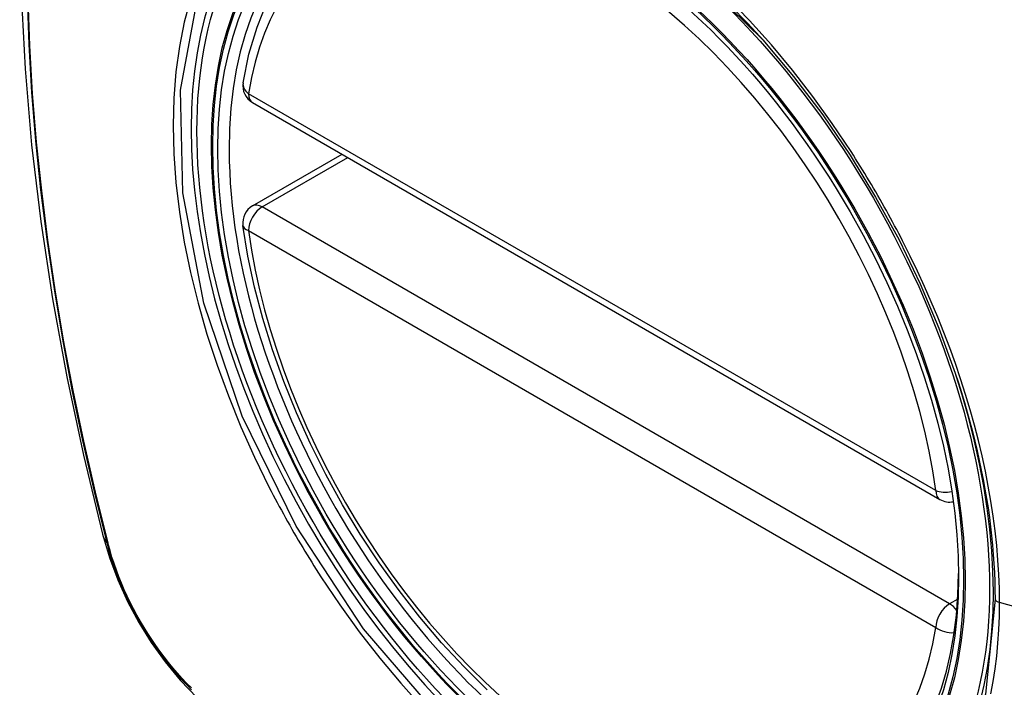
# Model space of a CAD drawing. Header units: inches. Extents: x 18 to 202, y 13 to 131.
# Tile 45 of 54: x 191.097 to 191.699, y 77.102 to 77.51. Entities that reach past the tile are written whole.
import ezdxf

# ---------------------------------------------------------------- set-up
doc = ezdxf.new("R2010")
doc.units = ezdxf.units.IN
doc.header["$MEASUREMENT"] = 0
doc.layers.add('Visible Edges(ANSI)', color=7, linetype='Continuous', lineweight=25)
doc.layers.add('Visible Tangent Edges(ANSI)', color=7, linetype='Continuous', lineweight=25)

msp = doc.modelspace()

# ---------------------------------------------------------------- linework, layer by layer
at = {"layer": 'Visible Edges(ANSI)'}
for p, q in [((191.23945, 77.45918), (191.65919, 77.21684)), ((191.23945, 77.39606), (191.29411, 77.42762))]:
    msp.add_line(p, q, dxfattribs=at)
at = {"layer": 'Visible Edges(ANSI)', "flags": 128}
for points in [[(191.15134, 77.90289), (191.1385, 77.86483), (191.12744, 77.82565), (191.11814, 77.78541), (191.11058, 77.74419), (191.10474, 77.70205), (191.10059, 77.65906), (191.09812, 77.61526), (191.0973, 77.57074), (191.09811, 77.52554), (191.10054, 77.47973), (191.10456, 77.43338), (191.11016, 77.38654), (191.1173, 77.33929), (191.12599, 77.29169), (191.13618, 77.24382), (191.14785, 77.19573)], [(191.2337, 77.47131), (191.23729, 77.48879), (191.24222, 77.50528), (191.24847, 77.52068), (191.25603, 77.53488), (191.26489, 77.54777), (191.275, 77.55925), (191.28631, 77.56919), (191.29873, 77.57751)], [(191.55112, 77.49743), (191.56987, 77.4751), (191.58763, 77.45161), (191.60436, 77.42701), (191.61993, 77.40151), (191.63423, 77.37528), (191.64715, 77.34851), (191.65862, 77.32137), (191.66857, 77.29401)], [(191.38269, 77.10067), (191.36861, 77.11457), (191.35493, 77.12933), (191.34169, 77.14489), (191.32897, 77.16117), (191.31682, 77.1781), (191.30528, 77.1956), (191.2944, 77.21359), (191.28426, 77.23201), (191.27487, 77.25075), (191.26629, 77.26974), (191.25855, 77.2889), (191.25169, 77.30814), (191.24575, 77.32737), (191.24074, 77.34652), (191.2367, 77.36549), (191.23365, 77.38422)], [(191.14785, 77.19573), (191.15209, 77.18144), (191.15723, 77.16771), (191.16322, 77.15451), (191.17002, 77.14179), (191.17764, 77.12954), (191.18608, 77.11775), (191.19539, 77.10644), (191.20565, 77.09562)]]:
    msp.add_lwpolyline(points, dxfattribs=at)
at = {"layer": 'Visible Edges(ANSI)'}
for centre, start, end in [((191.24535, 77.46941), 170.71815, 240), ((191.24535, 77.38583), 120, 187.82827), ((191.66509, 77.22707), 240, 281.23954)]:
    msp.add_arc(centre, 0.01181, start, end, dxfattribs=at)
msp.add_ellipse((191.44443, 77.30022), major_axis=(-0.15994, 0.27703), ratio=0.57735, dxfattribs=at)
msp.add_ellipse((191.44791, 77.30223), major_axis=(0.15748, -0.27276), ratio=0.57735, start_param=2.363977, end_param=7.060801, dxfattribs=at)
at = {"layer": 'Visible Tangent Edges(ANSI)'}
for p, q in [((191.65674, 77.22225), (191.237, 77.46458)), ((191.24535, 77.39547), (191.29757, 77.42562)), ((191.66509, 77.15313), (191.24535, 77.39547)), ((191.237, 77.38101), (191.65674, 77.13867)), ((191.15137, 77.18961), (191.15126, 77.19006)), ((191.67008, 77.15602), (191.66509, 77.15313)), ((191.88036, 77.10255), (191.69561, 77.1539))]:
    msp.add_line(p, q, dxfattribs=at)
at = {"layer": 'Visible Tangent Edges(ANSI)', "flags": 128}
for points in [[(191.50059, 77.5471), (191.55107, 77.49748)], [(191.10178, 77.52369), (191.10282, 77.49475), (191.10455, 77.46546), (191.10697, 77.43585), (191.11006, 77.40594), (191.11383, 77.37578), (191.11827, 77.34537), (191.12338, 77.31472), (191.12917, 77.28386), (191.13561, 77.25283), (191.14272, 77.22163), (191.15047, 77.1903)], [(191.15126, 77.19006), (191.14349, 77.22132), (191.13637, 77.25245), (191.12991, 77.28342), (191.12411, 77.31421), (191.11897, 77.3448), (191.11451, 77.37516), (191.11073, 77.40527), (191.10762, 77.43512), (191.1052, 77.46468), (191.10346, 77.49391), (191.10241, 77.52278)], [(191.60493, 77.42929), (191.5935, 77.44636), (191.58156, 77.46297), (191.56913, 77.47904), (191.55627, 77.49453), (191.54301, 77.50938), (191.5294, 77.52354)], [(191.20154, 77.52246), (191.19776, 77.50832), (191.19481, 77.49347), (191.1927, 77.47797), (191.19143, 77.46185), (191.19101, 77.44516), (191.19144, 77.42794), (191.19273, 77.4103), (191.19486, 77.3923), (191.19783, 77.37399), (191.20162, 77.35544), (191.20622, 77.3367), (191.21161, 77.31785), (191.21779, 77.29893), (191.22472, 77.28003), (191.23237, 77.26125), (191.24072, 77.24262), (191.24973, 77.22421)], [(191.69287, 77.15606), (191.68713, 77.09793), (191.6702, 77.04912), (191.64275, 77.01174), (191.60628, 76.98779), (191.5624, 76.97832), (191.51291, 76.9836), (191.46024, 77.00341), (191.40673, 77.03685), (191.35498, 77.08237), (191.30728, 77.1378), (191.26603, 77.20048), (191.23307, 77.26772), (191.20966, 77.33671), (191.19696, 77.40406), (191.19557, 77.46669), (191.20557, 77.52151)], [(191.63646, 77.37468), (191.63525, 77.37701), (191.63404, 77.37934), (191.63282, 77.38166), (191.63158, 77.38398), (191.63034, 77.38629), (191.62909, 77.3886), (191.62783, 77.39091), (191.62655, 77.39321), (191.62527, 77.3955), (191.62398, 77.3978), (191.62268, 77.40008), (191.62137, 77.40236), (191.62005, 77.40464), (191.61872, 77.40691), (191.61738, 77.40917), (191.61604, 77.41143), (191.61468, 77.41368), (191.61331, 77.41593), (191.61194, 77.41817), (191.61055, 77.42041), (191.60916, 77.42264), (191.60776, 77.42486), (191.60635, 77.42708), (191.60493, 77.42929)], [(191.69561, 77.1539), (191.6955, 77.1624), (191.69517, 77.17104), (191.69463, 77.17979), (191.69388, 77.18865), (191.69291, 77.1976), (191.69173, 77.20665), (191.69035, 77.21576), (191.68875, 77.22494), (191.68695, 77.23418), (191.68495, 77.24345), (191.68274, 77.25275), (191.68032, 77.26211), (191.6777, 77.27151), (191.67488, 77.28095), (191.67187, 77.29041), (191.66865, 77.29987), (191.66525, 77.30934), (191.66166, 77.31878), (191.65789, 77.3282), (191.65395, 77.33759), (191.64983, 77.34694), (191.64554, 77.35624), (191.64108, 77.36549), (191.63646, 77.37468)], [(191.66857, 77.29401), (191.67052, 77.28803), (191.6724, 77.28206), (191.6742, 77.2761), (191.67592, 77.27015), (191.67755, 77.26421), (191.67911, 77.2583), (191.68058, 77.2524), (191.68197, 77.24653), (191.68328, 77.24067), (191.6845, 77.23483), (191.68564, 77.229), (191.6867, 77.22319), (191.68768, 77.2174), (191.68858, 77.21164), (191.68939, 77.20591), (191.69012, 77.2002), (191.69076, 77.19454), (191.69132, 77.18891), (191.69179, 77.18331), (191.69218, 77.17777), (191.69248, 77.17226), (191.6927, 77.16681), (191.69283, 77.16141), (191.69287, 77.15606)], [(191.24973, 77.22421), (191.25092, 77.22188), (191.25213, 77.21955), (191.25335, 77.21722), (191.25458, 77.2149), (191.25582, 77.21259), (191.25707, 77.21027), (191.25833, 77.20797), (191.2596, 77.20567), (191.26088, 77.20337), (191.26217, 77.20108), (191.26347, 77.19879), (191.26478, 77.19651), (191.2661, 77.19424), (191.26743, 77.19197), (191.26877, 77.18971), (191.27012, 77.18745), (191.27147, 77.1852), (191.27284, 77.18295), (191.27422, 77.18071), (191.27561, 77.17848), (191.27701, 77.17625), (191.27841, 77.17403), (191.27983, 77.17181), (191.28125, 77.1696)], [(191.15047, 77.1903), (191.15157, 77.18625), (191.15277, 77.18219), (191.15408, 77.17812), (191.1555, 77.17404), (191.15703, 77.16997), (191.15866, 77.16591), (191.16038, 77.16186), (191.16221, 77.15783), (191.16413, 77.15383), (191.16615, 77.14986), (191.16825, 77.14592), (191.17044, 77.14203), (191.17272, 77.13819), (191.17507, 77.1344), (191.17751, 77.13067), (191.18001, 77.127), (191.18259, 77.12341), (191.18523, 77.11989), (191.18794, 77.11645), (191.1907, 77.11309), (191.19352, 77.10982), (191.19639, 77.10665), (191.1993, 77.10358), (191.20226, 77.10061)], [(191.20211, 77.10173), (191.19921, 77.10466), (191.19636, 77.10769), (191.19356, 77.11081), (191.1908, 77.11402), (191.1881, 77.11732), (191.18546, 77.12069), (191.18288, 77.12414), (191.18037, 77.12766), (191.17792, 77.13125), (191.17554, 77.1349), (191.17324, 77.1386), (191.17102, 77.14236), (191.16887, 77.14617), (191.16682, 77.15001), (191.16484, 77.15389), (191.16296, 77.15781), (191.16117, 77.16175), (191.15947, 77.16571), (191.15787, 77.16968), (191.15636, 77.17367), (191.15496, 77.17766), (191.15366, 77.18165), (191.15246, 77.18563), (191.15137, 77.18961)], [(191.28125, 77.1696), (191.29272, 77.15256), (191.30469, 77.13601), (191.31711, 77.12003), (191.33002, 77.10459), (191.34335, 77.08976)], [(191.69037, 77.09809), (191.69176, 77.10563), (191.69294, 77.11333), (191.6939, 77.12119), (191.69465, 77.12918), (191.69518, 77.13731), (191.6955, 77.14555), (191.69561, 77.1539)]]:
    msp.add_lwpolyline(points, dxfattribs=at)
at = {"layer": 'Visible Tangent Edges(ANSI)'}
for centre, major_axis, ratio, start_param, end_param in [((191.44692, 77.30166), (-0.17318, 0.29996), 0.57735, 5.05527, 10.652693), ((191.44687, 77.30163), (-0.15059, 0.26083), 0.57735, 4.097754, 6.89782), ((191.24535, 77.46941), (-0.01166, 0.00191), 0.667065, 0, 0.886663), ((191.24535, 77.46941), (-0.00591, -0.01023), 0.57735, 5.497787, 6.283185), ((191.24535, 77.38583), (-0.00591, 0.01023), 0.57735, 5.497787, 6.283185), ((191.24535, 77.38583), (-0.00591, -0.01023), 0.57735, 3.926991, 5.497787), ((191.24535, 77.38583), (-0.0117, -0.00161), 0.470841, 0, 0.713429), ((191.44687, 77.30163), (0.15059, -0.26083), 0.57735, 4.097754, 6.89782), ((191.66509, 77.22707), (-0.00591, -0.01023), 0.57735, 5.497787, 6.283185), ((191.66509, 77.22707), (-0.0117, -0.00161), 0.470841, 0.713429, 1.626628), ((191.26223, 77.2252), (-0.11437, -0.02947), 0.354513, 0, 0.141666), ((191.15979, 77.19321), (-0.00953, -0.00245), 0.359305, 0.141946, 0.405653), ((191.69774, 77.15646), (-0.00492, 0), 0.57735, 0.141897, 1.122073), ((191.66509, 77.14349), (0.00591, 0.01023), 0.57735, 0.785398, 2.356194), ((191.66509, 77.14349), (0.00591, -0.01023), 0.57735, 1.792602, 2.356194), ((191.66509, 77.14349), (0.01166, -0.00191), 0.667065, 4.028256, 5.068346)]:
    msp.add_ellipse(centre, major_axis=major_axis, ratio=ratio, start_param=start_param, end_param=end_param, dxfattribs=at)
for centre, major_axis in [((191.44751, 77.302), (0.17111, -0.29637)), ((191.44454, 77.30028), (-0.1627, 0.2818)), ((191.44443, 77.30022), (0.1621, -0.28076))]:
    msp.add_ellipse(centre, major_axis=major_axis, ratio=0.57735, dxfattribs=at)

doc.saveas('drawing.dxf')
